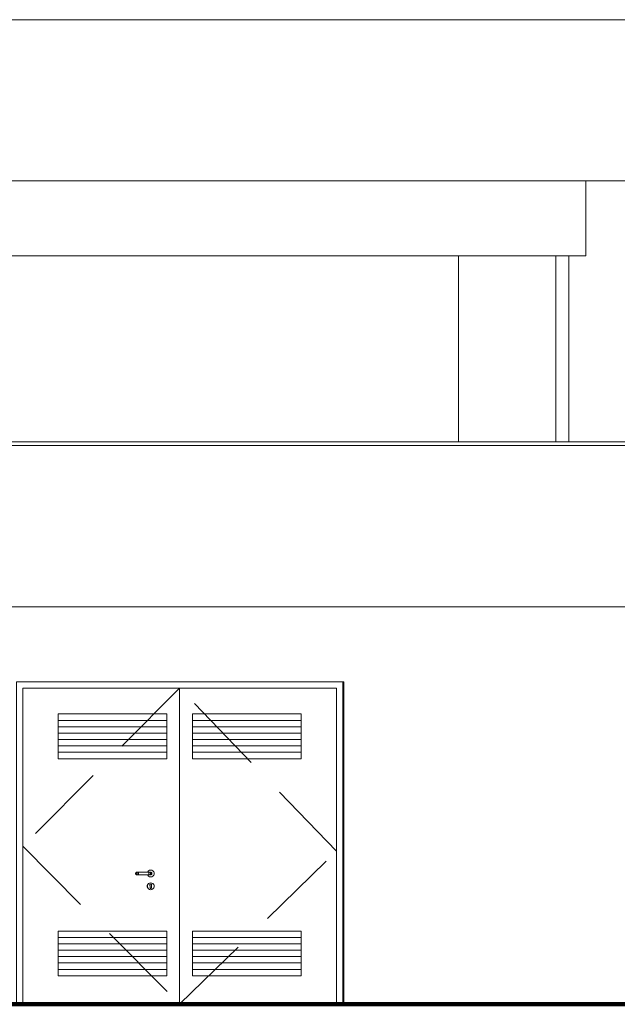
# Model space of a CAD drawing. Header units: millimetres. Extents: x 98865 to 469195, y -12752 to 43452.
# Tile 17 of 98: x 203974 to 208606, y -9900 to -2270. Entities that reach past the tile are written whole.
import ezdxf

# ---------------------------------------------------------------- set-up
doc = ezdxf.new("R2010")
doc.units = ezdxf.units.MM
doc.header["$LTSCALE"] = 0.05
doc.linetypes.add('DASHED', pattern=[19.05, 12.7, -6.35])
doc.layers.get('0').update_dxf_attribs({"lineweight": 0})
doc.layers.add('013 Door & Window', color=7, linetype='Continuous', lineweight=9)
doc.layers.add('CMP door mark', color=1, linetype='Continuous', lineweight=0)

msp = doc.modelspace()

# ---------------------------------------------------------------- linework, layer by layer
msp.add_line((200497.1, -4099.9), (208362.1, -4099.9))
at = {"lineweight": 100}
msp.add_line((124014.4, -9899.9), (467117.4, -9899.9), dxfattribs=at)
at = {"color": 7, "lineweight": 0}
for points in [[(126573.3, -2269.9), (436414.4, -2269.9)], [(126623.3, -3519.9), (436364.4, -3519.9)], [(156447.9, -5540), (436414.4, -5540)], [(156447.9, -5570), (436414.4, -5570)], [(156447.9, -6820), (436364.4, -6820)]]:
    msp.add_lwpolyline(points, dxfattribs=at)
at = {"lineweight": 0}
for points in [[(208362.1, -3519.9), (208362.1, -4099.9)], [(207374.7, -4099.9), (207374.7, -5540)], [(208129.4, -4099.9), (208129.4, -5540)], [(208229.3, -4099.9), (208229.3, -5540)], [(193418.1, -9899.9), (193418.1, -6820), (208924.1, -6820), (208924.1, -9899.9), (206487.6, -9899.9), (206487.6, -7399.9), (203949.4, -7399.9), (203949.4, -9899.9), (203017.8, -9899.9), (203017.8, -7399.9), (200479.6, -7399.9), (200479.6, -9899.9), (198584.1, -9899.9), (198584.1, -7699.5), (197337.6, -7699.5), (197337.6, -9899.9), (197052.9, -9899.9), (197052.9, -9899.9), (194908.3, -9899.9), (194908.3, -9899.9), (193418.1, -9899.9), (193418.1, -6919.9)], [(206487.6, -9899.9), (206487.6, -7399.9)]]:
    msp.add_lwpolyline(points, dxfattribs=at)
at = {"layer": '013 Door & Window', "color": 7, "lineweight": 13}
for p, q in [((206478.5, -7399.9, 9.7), (204298.9, -7399.9, 9.7)), ((203999, -7449.4, 9.7), (206429, -7449.4, 9.7)), ((206429, -7449.4, 9.7), (206429, -9899.9, 9.7))]:
    msp.add_line(p, q, dxfattribs=at)
at = {"layer": '013 Door & Window', "color": 7, "linetype": 'Continuous', "lineweight": 13}
for p, q in [((206478.5, -9899.9, 9.7), (206478.5, -7399.9, 9.7)), ((203999, -9899.9, 9.7), (203999, -7449.4, 9.7)), ((205214, -7449.4, 9.7), (205214, -9899.9, 9.7)), ((206478.5, -9899.9, 9.7), (204298.9, -9899.9, 9.7))]:
    msp.add_line(p, q, dxfattribs=at)
at = {"layer": '013 Door & Window', "color": 8}
for p, q in [((205114.9, -7699.4, 9.7), (204272.8, -7699.4, 9.7)), ((205313.1, -7699.4, 9.7), (206155.2, -7699.4, 9.7)), ((205114.9, -7749, 9.7), (204272.8, -7749, 9.7)), ((205313.1, -7749, 9.7), (206155.2, -7749, 9.7)), ((205114.9, -7798.5, 9.7), (204272.8, -7798.5, 9.7)), ((205114.9, -7848, 9.7), (204272.8, -7848, 9.7)), ((205313.1, -7798.5, 9.7), (206155.2, -7798.5, 9.7)), ((205313.1, -7848, 9.7), (206155.2, -7848, 9.7)), ((205114.9, -7897.6, 9.7), (204272.8, -7897.6, 9.7)), ((205313.1, -7897.6, 9.7), (206155.2, -7897.6, 9.7)), ((205114.9, -7947.1, 9.7), (204272.8, -7947.1, 9.7)), ((205313.1, -7947.1, 9.7), (206155.2, -7947.1, 9.7)), ((205114.9, -9381.4, 9.7), (204272.8, -9381.4, 9.7)), ((205313.1, -9381.4, 9.7), (206155.2, -9381.4, 9.7)), ((205114.9, -9431, 9.7), (204272.8, -9431, 9.7)), ((205313.1, -9431, 9.7), (206155.2, -9431, 9.7)), ((205114.9, -9480.5, 9.7), (204272.8, -9480.5, 9.7)), ((205114.9, -9530, 9.7), (204272.8, -9530, 9.7)), ((205313.1, -9480.5, 9.7), (206155.2, -9480.5, 9.7)), ((205313.1, -9530, 9.7), (206155.2, -9530, 9.7)), ((205114.9, -9579.6, 9.7), (204272.8, -9579.6, 9.7)), ((205313.1, -9579.6, 9.7), (206155.2, -9579.6, 9.7)), ((205114.9, -9629.1, 9.7), (204272.8, -9629.1, 9.7)), ((205313.1, -9629.1, 9.7), (206155.2, -9629.1, 9.7))]:
    msp.add_line(p, q, dxfattribs=at)
at = {"layer": '013 Door & Window', "color": 7, "lineweight": 0}
for p, q in [((204871.4, -8882.6, 9.7), (204870.9, -8886, 9.7)), ((204870.9, -8886, 9.7), (204871.4, -8889.4, 9.7)), ((204873.2, -8879.7, 9.7), (204871.4, -8882.6, 9.7)), ((204871.4, -8889.4, 9.7), (204873.2, -8892.4, 9.7)), ((204875.8, -8877.4, 9.7), (204873.2, -8879.7, 9.7)), ((204873.2, -8892.4, 9.7), (204875.8, -8894.6, 9.7)), ((204873.9, -8886, 9.7), (204874.4, -8882.6, 9.7)), ((204874.4, -8882.6, 9.7), (204873.9, -8886, 9.7)), ((204874.4, -8889.4, 9.7), (204873.9, -8886, 9.7)), ((204873.9, -8886, 9.7), (204874.4, -8889.4, 9.7)), ((204874.4, -8882.6, 9.7), (204875.9, -8879.7, 9.7)), ((204875.9, -8879.7, 9.7), (204874.4, -8882.6, 9.7)), ((204875.9, -8892.4, 9.7), (204874.4, -8889.4, 9.7)), ((204874.4, -8889.4, 9.7), (204875.9, -8892.4, 9.7)), ((204879, -8876.3, 9.7), (204875.8, -8877.4, 9.7)), ((204875.8, -8894.6, 9.7), (204879, -8895.8, 9.7)), ((204875.9, -8879.7, 9.7), (204878.3, -8877.4, 9.7)), ((204878.3, -8877.4, 9.7), (204875.9, -8879.7, 9.7)), ((204878.3, -8894.6, 9.7), (204875.9, -8892.4, 9.7)), ((204875.9, -8892.4, 9.7), (204878.3, -8894.6, 9.7)), ((204878.3, -8877.4, 9.7), (204881.2, -8876.3, 9.7)), ((204881.2, -8876.3, 9.7), (204878.3, -8877.4, 9.7)), ((204881.2, -8895.8, 9.7), (204878.3, -8894.6, 9.7)), ((204878.3, -8894.6, 9.7), (204881.2, -8895.8, 9.7)), ((204881.2, -8876.3, 9.7), (204879, -8876.3, 9.7)), ((204879, -8895.8, 9.7), (204881.2, -8895.8, 9.7)), ((204887.3, -8876.3, 9.7), (204881.2, -8876.3, 9.7)), ((204881.2, -8895.8, 9.7), (204887.3, -8895.8, 9.7)), ((204883.1, -8886, 9.7), (204883.4, -8882.6, 9.7)), ((204883.4, -8882.6, 9.7), (204883.1, -8886, 9.7)), ((204883.4, -8889.4, 9.7), (204883.1, -8886, 9.7)), ((204883.1, -8886, 9.7), (204883.4, -8889.4, 9.7)), ((204883.4, -8882.6, 9.7), (204884.3, -8879.7, 9.7)), ((204884.3, -8879.7, 9.7), (204883.4, -8882.6, 9.7)), ((204884.3, -8892.4, 9.7), (204883.4, -8889.4, 9.7)), ((204883.4, -8889.4, 9.7), (204884.3, -8892.4, 9.7)), ((204884.3, -8879.7, 9.7), (204885.6, -8877.4, 9.7)), ((204885.6, -8877.4, 9.7), (204884.3, -8879.7, 9.7)), ((204885.6, -8894.6, 9.7), (204884.3, -8892.4, 9.7)), ((204884.3, -8892.4, 9.7), (204885.6, -8894.6, 9.7)), ((204885.6, -8877.4, 9.7), (204887.3, -8876.3, 9.7)), ((204887.3, -8876.3, 9.7), (204885.6, -8877.4, 9.7)), ((204887.3, -8895.8, 9.7), (204885.6, -8894.6, 9.7)), ((204885.6, -8894.6, 9.7), (204887.3, -8895.8, 9.7)), ((204895.4, -8876.3, 9.7), (204887.3, -8876.3, 9.7)), ((204887.3, -8895.8, 9.7), (204895.4, -8895.8, 9.7)), ((204894.3, -8886, 9.7), (204894.4, -8882.6, 9.7)), ((204894.4, -8882.6, 9.7), (204894.3, -8886, 9.7)), ((204894.4, -8889.4, 9.7), (204894.3, -8886, 9.7)), ((204894.3, -8886, 9.7), (204894.4, -8889.4, 9.7)), ((204894.4, -8882.6, 9.7), (204894.6, -8879.7, 9.7)), ((204894.6, -8879.7, 9.7), (204894.4, -8882.6, 9.7)), ((204894.6, -8892.4, 9.7), (204894.4, -8889.4, 9.7)), ((204894.4, -8889.4, 9.7), (204894.6, -8892.4, 9.7)), ((204894.6, -8879.7, 9.7), (204895, -8877.4, 9.7)), ((204895, -8877.4, 9.7), (204894.6, -8879.7, 9.7)), ((204895, -8894.6, 9.7), (204894.6, -8892.4, 9.7)), ((204894.6, -8892.4, 9.7), (204895, -8894.6, 9.7)), ((204895, -8877.4, 9.7), (204895.4, -8876.3, 9.7)), ((204895.4, -8876.3, 9.7), (204895, -8877.4, 9.7)), ((204895.4, -8895.8, 9.7), (204895, -8894.6, 9.7)), ((204895, -8894.6, 9.7), (204895.4, -8895.8, 9.7)), ((204975.1, -8876.3, 9.7), (204895.4, -8876.3, 9.7)), ((204895.4, -8895.8, 9.7), (204975.1, -8895.8, 9.7)), ((204966.6, -8872.7, 9.7), (204965.3, -8876.3, 9.7)), ((204965.3, -8876.3, 9.7), (204991.5, -8876.3, 9.7)), ((204991.5, -8895.8, 9.7), (204965.3, -8895.8, 9.7)), ((204965.3, -8895.8, 9.7), (204966.6, -8899.4, 9.7)), ((204972.5, -8865.5, 9.7), (204966.6, -8872.7, 9.7)), ((204966.6, -8899.4, 9.7), (204972.5, -8906.5, 9.7)), ((204980.6, -8860.9, 9.7), (204972.5, -8865.5, 9.7)), ((204972.5, -8906.5, 9.7), (204980.6, -8911.2, 9.7)), ((204983.2, -8876.3, 9.7), (204975.1, -8876.3, 9.7)), ((204975.1, -8876.3, 9.7), (204975.5, -8877.4, 9.7)), ((204975.5, -8877.4, 9.7), (204975.1, -8876.3, 9.7)), ((204975.5, -8894.6, 9.7), (204975.1, -8895.8, 9.7)), ((204975.1, -8895.8, 9.7), (204975.5, -8894.6, 9.7)), ((204975.1, -8895.8, 9.7), (204983.2, -8895.8, 9.7)), ((204975.5, -8877.4, 9.7), (204975.9, -8879.7, 9.7)), ((204975.9, -8879.7, 9.7), (204975.5, -8877.4, 9.7)), ((204975.9, -8892.4, 9.7), (204975.5, -8894.6, 9.7)), ((204975.5, -8894.6, 9.7), (204975.9, -8892.4, 9.7)), ((204975.9, -8879.7, 9.7), (204976.1, -8882.6, 9.7)), ((204976.1, -8882.6, 9.7), (204975.9, -8879.7, 9.7)), ((204976.1, -8889.4, 9.7), (204975.9, -8892.4, 9.7)), ((204975.9, -8892.4, 9.7), (204976.1, -8889.4, 9.7)), ((204976.1, -8882.6, 9.7), (204976.2, -8886, 9.7)), ((204976.2, -8886, 9.7), (204976.1, -8882.6, 9.7)), ((204976.2, -8886, 9.7), (204976.1, -8889.4, 9.7)), ((204976.1, -8889.4, 9.7), (204976.2, -8886, 9.7)), ((204989.7, -8859.3, 9.7), (204980.6, -8860.9, 9.7)), ((204980.6, -8911.2, 9.7), (204989.7, -8912.8, 9.7)), ((204989.3, -8876.3, 9.7), (204983.2, -8876.3, 9.7)), ((204983.2, -8876.3, 9.7), (204984.9, -8877.4, 9.7)), ((204984.9, -8877.4, 9.7), (204983.2, -8876.3, 9.7)), ((204984.9, -8894.6, 9.7), (204983.2, -8895.8, 9.7)), ((204983.2, -8895.8, 9.7), (204984.9, -8894.6, 9.7)), ((204983.2, -8895.8, 9.7), (204989.3, -8895.8, 9.7)), ((204984.9, -8877.4, 9.7), (204986.2, -8879.7, 9.7)), ((204986.2, -8879.7, 9.7), (204984.9, -8877.4, 9.7)), ((204986.2, -8892.4, 9.7), (204984.9, -8894.6, 9.7)), ((204984.9, -8894.6, 9.7), (204986.2, -8892.4, 9.7)), ((204986.2, -8879.7, 9.7), (204987.1, -8882.6, 9.7)), ((204987.1, -8882.6, 9.7), (204986.2, -8879.7, 9.7)), ((204987.1, -8889.4, 9.7), (204986.2, -8892.4, 9.7)), ((204986.2, -8892.4, 9.7), (204987.1, -8889.4, 9.7)), ((204987.1, -8882.6, 9.7), (204987.4, -8886, 9.7)), ((204987.4, -8886, 9.7), (204987.1, -8882.6, 9.7)), ((204987.4, -8886, 9.7), (204987.1, -8889.4, 9.7)), ((204987.1, -8889.4, 9.7), (204987.4, -8886, 9.7)), ((204991.5, -8876.3, 9.7), (204989.3, -8876.3, 9.7)), ((204989.3, -8876.3, 9.7), (204992.2, -8877.4, 9.7)), ((204992.2, -8877.4, 9.7), (204989.3, -8876.3, 9.7)), ((204992.2, -8894.6, 9.7), (204989.3, -8895.8, 9.7)), ((204989.3, -8895.8, 9.7), (204992.2, -8894.6, 9.7)), ((204989.3, -8895.8, 9.7), (204991.5, -8895.8, 9.7)), ((204998.9, -8860.9, 9.7), (204989.7, -8859.3, 9.7)), ((204989.7, -8912.8, 9.7), (204998.9, -8911.2, 9.7)), ((204991.5, -8876.3, 9.7), (204994.7, -8877.4, 9.7)), ((204994.7, -8877.4, 9.7), (204991.5, -8876.3, 9.7)), ((204994.7, -8894.6, 9.7), (204991.5, -8895.8, 9.7)), ((204991.5, -8895.8, 9.7), (204994.7, -8894.6, 9.7)), ((204992.2, -8877.4, 9.7), (204994.6, -8879.7, 9.7)), ((204994.6, -8879.7, 9.7), (204992.2, -8877.4, 9.7)), ((204994.6, -8892.4, 9.7), (204992.2, -8894.6, 9.7)), ((204992.2, -8894.6, 9.7), (204994.6, -8892.4, 9.7)), ((204994.6, -8879.7, 9.7), (204996.1, -8882.6, 9.7)), ((204996.1, -8882.6, 9.7), (204994.6, -8879.7, 9.7)), ((204996.1, -8889.4, 9.7), (204994.6, -8892.4, 9.7)), ((204994.6, -8892.4, 9.7), (204996.1, -8889.4, 9.7)), ((204994.7, -8877.4, 9.7), (204997.3, -8879.7, 9.7)), ((204997.3, -8879.7, 9.7), (204994.7, -8877.4, 9.7)), ((204997.3, -8892.4, 9.7), (204994.7, -8894.6, 9.7)), ((204994.7, -8894.6, 9.7), (204997.3, -8892.4, 9.7)), ((204996.1, -8882.6, 9.7), (204996.6, -8886, 9.7)), ((204996.6, -8886, 9.7), (204996.1, -8882.6, 9.7)), ((204996.6, -8886, 9.7), (204996.1, -8889.4, 9.7)), ((204996.1, -8889.4, 9.7), (204996.6, -8886, 9.7)), ((204997.3, -8879.7, 9.7), (204999.1, -8882.6, 9.7)), ((204999.1, -8882.6, 9.7), (204997.3, -8879.7, 9.7)), ((204999.1, -8889.4, 9.7), (204997.3, -8892.4, 9.7)), ((204997.3, -8892.4, 9.7), (204999.1, -8889.4, 9.7)), ((205006.9, -8865.5, 9.7), (204998.9, -8860.9, 9.7)), ((204998.9, -8911.2, 9.7), (205006.9, -8906.5, 9.7)), ((204999.1, -8882.6, 9.7), (204999.6, -8886, 9.7)), ((204999.6, -8886, 9.7), (204999.1, -8882.6, 9.7)), ((204999.6, -8886, 9.7), (204999.1, -8889.4, 9.7)), ((204999.1, -8889.4, 9.7), (204999.6, -8886, 9.7)), ((205012.9, -8872.7, 9.7), (205006.9, -8865.5, 9.7)), ((205006.9, -8906.5, 9.7), (205012.9, -8899.4, 9.7)), ((205016.1, -8881.4, 9.7), (205012.9, -8872.7, 9.7)), ((205012.9, -8899.4, 9.7), (205016.1, -8890.7, 9.7)), ((205016.1, -8890.7, 9.7), (205016.1, -8881.4, 9.7)), ((204966.6, -8971.7, 9.7), (204963.4, -8980.5, 9.7)), ((204963.5, -8980.5, 9.7), (204963.4, -8980.5, 9.7)), ((204963.4, -8980.5, 9.7), (204963.4, -8989.8, 9.7)), ((204963.4, -8980.5, 9.7), (204963.5, -8980.5, 9.7)), ((204963.5, -8989.7, 9.7), (204963.4, -8989.8, 9.7)), ((204963.4, -8989.8, 9.7), (204963.5, -8989.7, 9.7)), ((204963.4, -8989.8, 9.7), (204966.6, -8998.5, 9.7)), ((204963.5, -8980.5, 9.7), (204966.7, -8971.8, 9.7)), ((204966.7, -8971.8, 9.7), (204963.5, -8980.5, 9.7)), ((204963.5, -8989.7, 9.7), (204963.5, -8980.5, 9.7)), ((204963.5, -8980.5, 9.7), (204963.5, -8989.7, 9.7)), ((204966.7, -8998.4, 9.7), (204963.5, -8989.7, 9.7)), ((204963.5, -8989.7, 9.7), (204966.7, -8998.4, 9.7)), ((204972.5, -8964.6, 9.7), (204966.6, -8971.7, 9.7)), ((204966.7, -8971.8, 9.7), (204966.6, -8971.7, 9.7)), ((204966.6, -8971.7, 9.7), (204966.7, -8971.8, 9.7)), ((204966.6, -8998.5, 9.7), (204966.7, -8998.4, 9.7)), ((204966.7, -8998.4, 9.7), (204966.6, -8998.5, 9.7)), ((204966.6, -8998.5, 9.7), (204972.5, -9005.6, 9.7)), ((204966.7, -8971.8, 9.7), (204972.6, -8964.7, 9.7)), ((204972.6, -8964.7, 9.7), (204966.7, -8971.8, 9.7)), ((204966.7, -8998.4, 9.7), (204972.6, -9005.5, 9.7)), ((204972.6, -9005.5, 9.7), (204966.7, -8998.4, 9.7)), ((204980.6, -8960, 9.7), (204972.5, -8964.6, 9.7)), ((204972.6, -8964.7, 9.7), (204972.5, -8964.6, 9.7)), ((204972.5, -8964.6, 9.7), (204972.6, -8964.7, 9.7)), ((204972.6, -8964.7, 9.7), (204980.6, -8960.1, 9.7)), ((204980.6, -8960.1, 9.7), (204972.6, -8964.7, 9.7)), ((204989.7, -8958.4, 9.7), (204980.6, -8960, 9.7)), ((204980.6, -8960.1, 9.7), (204989.7, -8958.5, 9.7)), ((204989.7, -8958.5, 9.7), (204980.6, -8960.1, 9.7)), ((204980.6, -8960, 9.7), (204980.6, -8960.1, 9.7)), ((204980.6, -8960.1, 9.7), (204980.6, -8960, 9.7)), ((204982.4, -8976.3, 9.7), (204982.5, -8973.8, 9.7)), ((204982.5, -8973.8, 9.7), (204982.4, -8976.3, 9.7)), ((204982.4, -8976.4, 9.7), (204982.4, -8976.3, 9.7)), ((204982.4, -8976.3, 9.7), (204983.2, -8978.8, 9.7)), ((204983.2, -8978.8, 9.7), (204982.4, -8976.4, 9.7)), ((204982.5, -8973.8, 9.7), (204983.4, -8971.4, 9.7)), ((204983.4, -8971.4, 9.7), (204982.5, -8973.8, 9.7)), ((204984.8, -8980.7, 9.7), (204983.2, -8978.8, 9.7)), ((204983.2, -8978.8, 9.7), (204984.8, -8980.7, 9.7)), ((204985, -8969.5, 9.7), (204983.4, -8971.4, 9.7)), ((204983.4, -8971.4, 9.7), (204984.4, -8970.3, 9.7)), ((204984.4, -8970.3, 9.7), (204985, -8969.5, 9.7)), ((204984.8, -8982.2, 9.7), (204984.8, -8980.7, 9.7)), ((204984.8, -8980.7, 9.7), (204984.8, -8997.5, 9.7)), ((204984.8, -8984.2, 9.7), (204984.8, -8982.2, 9.7)), ((204984.8, -8986, 9.7), (204984.8, -8984.2, 9.7)), ((204984.8, -8988, 9.7), (204984.8, -8986, 9.7)), ((204984.8, -8991, 9.7), (204984.8, -8988, 9.7)), ((204984.8, -8997.5, 9.7), (204984.8, -8991, 9.7)), ((204984.9, -8998.3, 9.7), (204984.8, -8997.5, 9.7)), ((204984.8, -8997.5, 9.7), (204985.1, -8999.2, 9.7)), ((204985.1, -8999.2, 9.7), (204984.9, -8998.3, 9.7)), ((204985, -8969.5, 9.7), (204987.2, -8968.3, 9.7)), ((204987.2, -8968.3, 9.7), (204985, -8969.5, 9.7)), ((204985.9, -9000.7, 9.7), (204985.1, -8999.2, 9.7)), ((204985.1, -8999.2, 9.7), (204985.9, -9000.7, 9.7)), ((204987.3, -9001.8, 9.7), (204985.9, -9000.7, 9.7)), ((204985.9, -9000.7, 9.7), (204987.3, -9001.8, 9.7)), ((204987.2, -8968.3, 9.7), (204989.7, -8967.8, 9.7)), ((204989.7, -8967.8, 9.7), (204987.2, -8968.3, 9.7)), ((204988.9, -9002.4, 9.7), (204987.3, -9001.8, 9.7)), ((204987.3, -9001.8, 9.7), (204988.9, -9002.4, 9.7)), ((204989.7, -9002.4, 9.7), (204988.9, -9002.4, 9.7)), ((204988.9, -9002.4, 9.7), (204990.6, -9002.4, 9.7)), ((204989.7, -8958.5, 9.7), (204989.7, -8958.4, 9.7)), ((204989.7, -8958.4, 9.7), (204989.7, -8958.5, 9.7)), ((204998.9, -8960, 9.7), (204989.7, -8958.4, 9.7)), ((204998.9, -8960.1, 9.7), (204989.7, -8958.5, 9.7)), ((204989.7, -8958.5, 9.7), (204998.9, -8960.1, 9.7)), ((204989.7, -8967.8, 9.7), (204992.2, -8968.3, 9.7)), ((204992.2, -8968.3, 9.7), (204989.7, -8967.8, 9.7)), ((204990.6, -9002.4, 9.7), (204989.7, -9002.4, 9.7)), ((204992.2, -9001.8, 9.7), (204990.6, -9002.4, 9.7)), ((204990.6, -9002.4, 9.7), (204992.2, -9001.8, 9.7)), ((204992.2, -8968.3, 9.7), (204994.4, -8969.5, 9.7)), ((204994.4, -8969.5, 9.7), (204992.2, -8968.3, 9.7)), ((204993.5, -9000.7, 9.7), (204992.2, -9001.8, 9.7)), ((204992.2, -9001.8, 9.7), (204993.5, -9000.7, 9.7)), ((204994.4, -8999.2, 9.7), (204993.5, -9000.7, 9.7)), ((204993.5, -9000.7, 9.7), (204994.4, -8999.2, 9.7)), ((204994.4, -8969.5, 9.7), (204995.1, -8970.3, 9.7)), ((204995.1, -8970.3, 9.7), (204994.4, -8969.5, 9.7)), ((204994.4, -8999.2, 9.7), (204994.7, -8997.5, 9.7)), ((204994.6, -8998.3, 9.7), (204994.4, -8999.2, 9.7)), ((204994.7, -8997.5, 9.7), (204994.6, -8998.3, 9.7)), ((204996.3, -8978.8, 9.7), (204994.7, -8980.7, 9.7)), ((204994.7, -8980.7, 9.7), (204996.3, -8978.8, 9.7)), ((204994.7, -8980.7, 9.7), (204994.7, -8982.2, 9.7)), ((204994.7, -8997.5, 9.7), (204994.7, -8980.7, 9.7)), ((204994.7, -8982.2, 9.7), (204994.7, -8984.2, 9.7)), ((204994.7, -8984.2, 9.7), (204994.7, -8986, 9.7)), ((204994.7, -8986, 9.7), (204994.7, -8988, 9.7)), ((204994.7, -8988, 9.7), (204994.7, -8991, 9.7)), ((204994.7, -8991, 9.7), (204994.7, -8997.5, 9.7)), ((204995.1, -8970.3, 9.7), (204996.1, -8971.4, 9.7)), ((204996.1, -8971.4, 9.7), (204995.1, -8970.3, 9.7)), ((204996.1, -8971.4, 9.7), (204997, -8973.8, 9.7)), ((204997, -8973.8, 9.7), (204996.1, -8971.4, 9.7)), ((204997, -8976.4, 9.7), (204996.3, -8978.8, 9.7)), ((204996.3, -8978.8, 9.7), (204997, -8976.4, 9.7)), ((204997, -8973.8, 9.7), (204997.1, -8976.3, 9.7)), ((204997.1, -8976.3, 9.7), (204997, -8973.8, 9.7)), ((204997.1, -8976.3, 9.7), (204997, -8976.4, 9.7)), ((204997, -8976.4, 9.7), (204997.1, -8976.3, 9.7)), ((204998.9, -8960, 9.7), (204998.9, -8960.1, 9.7)), ((205006.9, -8964.6, 9.7), (204998.9, -8960, 9.7)), ((204998.9, -8960.1, 9.7), (204998.9, -8960, 9.7)), ((204998.9, -8960.1, 9.7), (205006.9, -8964.7, 9.7)), ((205006.9, -8964.7, 9.7), (204998.9, -8960.1, 9.7)), ((205006.9, -8964.6, 9.7), (205006.9, -8964.7, 9.7)), ((205012.9, -8971.7, 9.7), (205006.9, -8964.6, 9.7)), ((205006.9, -8964.7, 9.7), (205006.9, -8964.6, 9.7)), ((205006.9, -8964.7, 9.7), (205012.8, -8971.8, 9.7)), ((205012.8, -8971.8, 9.7), (205006.9, -8964.7, 9.7)), ((205012.8, -8998.4, 9.7), (205006.9, -9005.5, 9.7)), ((205006.9, -9005.5, 9.7), (205012.8, -8998.4, 9.7)), ((205006.9, -9005.6, 9.7), (205012.9, -8998.5, 9.7)), ((205012.9, -8971.7, 9.7), (205012.8, -8971.8, 9.7)), ((205012.8, -8971.8, 9.7), (205012.9, -8971.7, 9.7)), ((205012.8, -8971.8, 9.7), (205016, -8980.5, 9.7)), ((205016, -8980.5, 9.7), (205012.8, -8971.8, 9.7)), ((205016, -8989.7, 9.7), (205012.8, -8998.4, 9.7)), ((205012.8, -8998.4, 9.7), (205016, -8989.7, 9.7)), ((205012.8, -8998.4, 9.7), (205012.9, -8998.5, 9.7)), ((205012.9, -8998.5, 9.7), (205012.8, -8998.4, 9.7)), ((205016.1, -8980.5, 9.7), (205012.9, -8971.7, 9.7)), ((205012.9, -8998.5, 9.7), (205016.1, -8989.8, 9.7)), ((205016, -8980.5, 9.7), (205016.1, -8980.5, 9.7)), ((205016.1, -8980.5, 9.7), (205016, -8980.5, 9.7)), ((205016, -8980.5, 9.7), (205016, -8989.7, 9.7)), ((205016, -8989.7, 9.7), (205016, -8980.5, 9.7)), ((205016, -8989.7, 9.7), (205016.1, -8989.8, 9.7)), ((205016.1, -8989.8, 9.7), (205016, -8989.7, 9.7)), ((205016.1, -8989.8, 9.7), (205016.1, -8980.5, 9.7)), ((204972.6, -9005.5, 9.7), (204972.5, -9005.6, 9.7)), ((204972.5, -9005.6, 9.7), (204972.6, -9005.5, 9.7)), ((204972.5, -9005.6, 9.7), (204980.6, -9010.2, 9.7)), ((204972.6, -9005.5, 9.7), (204980.6, -9010.2, 9.7)), ((204980.6, -9010.2, 9.7), (204972.6, -9005.5, 9.7)), ((204989.7, -9011.8, 9.7), (204980.6, -9010.2, 9.7)), ((204980.6, -9010.2, 9.7), (204980.6, -9010.2, 9.7)), ((204980.6, -9010.2, 9.7), (204989.7, -9011.9, 9.7)), ((204980.6, -9010.2, 9.7), (204989.7, -9011.8, 9.7)), ((204980.6, -9010.2, 9.7), (204980.6, -9010.2, 9.7)), ((204998.9, -9010.2, 9.7), (204989.7, -9011.8, 9.7)), ((204989.7, -9011.9, 9.7), (204998.9, -9010.2, 9.7)), ((204989.7, -9011.8, 9.7), (204998.9, -9010.2, 9.7)), ((204989.7, -9011.8, 9.7), (204989.7, -9011.9, 9.7)), ((204989.7, -9011.9, 9.7), (204989.7, -9011.8, 9.7)), ((205006.9, -9005.5, 9.7), (204998.9, -9010.2, 9.7)), ((204998.9, -9010.2, 9.7), (205006.9, -9005.5, 9.7)), ((204998.9, -9010.2, 9.7), (205006.9, -9005.6, 9.7)), ((204998.9, -9010.2, 9.7), (204998.9, -9010.2, 9.7)), ((204998.9, -9010.2, 9.7), (204998.9, -9010.2, 9.7)), ((205006.9, -9005.5, 9.7), (205006.9, -9005.6, 9.7)), ((205006.9, -9005.6, 9.7), (205006.9, -9005.5, 9.7))]:
    msp.add_line(p, q, dxfattribs=at)
at = {"layer": '013 Door & Window', "color": 7, "linetype": 'Continuous', "lineweight": 0}
for p, q in [((204871.4, -8882.6, 9.7), (204870.9, -8886, 9.7)), ((204870.9, -8886, 9.7), (204871.4, -8889.4, 9.7)), ((204873.2, -8879.7, 9.7), (204871.4, -8882.6, 9.7)), ((204871.4, -8889.4, 9.7), (204873.2, -8892.4, 9.7)), ((204875.8, -8877.4, 9.7), (204873.2, -8879.7, 9.7)), ((204873.2, -8892.4, 9.7), (204875.8, -8894.6, 9.7)), ((204874.4, -8882.6, 9.7), (204873.9, -8886, 9.7)), ((204873.9, -8886, 9.7), (204874.4, -8889.4, 9.7)), ((204875.9, -8879.7, 9.7), (204874.4, -8882.6, 9.7)), ((204874.4, -8889.4, 9.7), (204875.9, -8892.4, 9.7)), ((204879, -8876.3, 9.7), (204875.8, -8877.4, 9.7)), ((204875.8, -8894.6, 9.7), (204879, -8895.8, 9.7)), ((204878.3, -8877.4, 9.7), (204875.9, -8879.7, 9.7)), ((204875.9, -8892.4, 9.7), (204878.3, -8894.6, 9.7)), ((204881.2, -8876.3, 9.7), (204879, -8876.3, 9.7)), ((204881.2, -8895.8, 9.7), (204879, -8895.8, 9.7)), ((204887.3, -8876.3, 9.7), (204881.2, -8876.3, 9.7)), ((204887.3, -8895.8, 9.7), (204881.2, -8895.8, 9.7)), ((204883.4, -8882.6, 9.7), (204883.1, -8886, 9.7)), ((204883.1, -8886, 9.7), (204883.4, -8889.4, 9.7)), ((204884.3, -8879.7, 9.7), (204883.4, -8882.6, 9.7)), ((204883.4, -8889.4, 9.7), (204884.3, -8892.4, 9.7)), ((204885.6, -8877.4, 9.7), (204884.3, -8879.7, 9.7)), ((204884.3, -8892.4, 9.7), (204885.6, -8894.6, 9.7)), ((204895.4, -8876.3, 9.7), (204887.3, -8876.3, 9.7)), ((204895.4, -8895.8, 9.7), (204887.3, -8895.8, 9.7)), ((204975.1, -8876.3, 9.7), (204895.4, -8876.3, 9.7)), ((204975.1, -8895.8, 9.7), (204895.4, -8895.8, 9.7)), ((204965.3, -8876.3, 9.7), (204966.6, -8872.7, 9.7)), ((204966.6, -8899.4, 9.7), (204965.3, -8895.8, 9.7)), ((204966.6, -8872.7, 9.7), (204972.5, -8865.5, 9.7)), ((204972.5, -8906.5, 9.7), (204966.6, -8899.4, 9.7)), ((204972.5, -8865.5, 9.7), (204980.6, -8860.9, 9.7)), ((204980.6, -8911.2, 9.7), (204972.5, -8906.5, 9.7)), ((204983.2, -8876.3, 9.7), (204975.1, -8876.3, 9.7)), ((204983.2, -8895.8, 9.7), (204975.1, -8895.8, 9.7)), ((204980.6, -8860.9, 9.7), (204989.7, -8859.3, 9.7)), ((204989.7, -8912.8, 9.7), (204980.6, -8911.2, 9.7)), ((204989.3, -8876.3, 9.7), (204983.2, -8876.3, 9.7)), ((204989.3, -8895.8, 9.7), (204983.2, -8895.8, 9.7)), ((204984.9, -8877.4, 9.7), (204986.2, -8879.7, 9.7)), ((204986.2, -8892.4, 9.7), (204984.9, -8894.6, 9.7)), ((204986.2, -8879.7, 9.7), (204987.1, -8882.6, 9.7)), ((204987.1, -8889.4, 9.7), (204986.2, -8892.4, 9.7)), ((204987.1, -8882.6, 9.7), (204987.4, -8886, 9.7)), ((204987.4, -8886, 9.7), (204987.1, -8889.4, 9.7)), ((204991.5, -8876.3, 9.7), (204989.3, -8876.3, 9.7)), ((204991.5, -8895.8, 9.7), (204989.3, -8895.8, 9.7)), ((204989.7, -8859.3, 9.7), (204998.9, -8860.9, 9.7)), ((204998.9, -8911.2, 9.7), (204989.7, -8912.8, 9.7)), ((204991.5, -8876.3, 9.7), (204994.7, -8877.4, 9.7)), ((204994.7, -8894.6, 9.7), (204991.5, -8895.8, 9.7)), ((204992.2, -8877.4, 9.7), (204994.6, -8879.7, 9.7)), ((204994.6, -8892.4, 9.7), (204992.2, -8894.6, 9.7)), ((204994.6, -8879.7, 9.7), (204996.1, -8882.6, 9.7)), ((204996.1, -8889.4, 9.7), (204994.6, -8892.4, 9.7)), ((204994.7, -8877.4, 9.7), (204997.3, -8879.7, 9.7)), ((204997.3, -8892.4, 9.7), (204994.7, -8894.6, 9.7)), ((204996.1, -8882.6, 9.7), (204996.6, -8886, 9.7)), ((204996.6, -8886, 9.7), (204996.1, -8889.4, 9.7)), ((204997.3, -8879.7, 9.7), (204999.1, -8882.6, 9.7)), ((204999.1, -8889.4, 9.7), (204997.3, -8892.4, 9.7)), ((204998.9, -8860.9, 9.7), (205006.9, -8865.5, 9.7)), ((205006.9, -8906.5, 9.7), (204998.9, -8911.2, 9.7)), ((204999.1, -8882.6, 9.7), (204999.6, -8886, 9.7)), ((204999.6, -8886, 9.7), (204999.1, -8889.4, 9.7)), ((205006.9, -8865.5, 9.7), (205012.9, -8872.7, 9.7)), ((205012.9, -8899.4, 9.7), (205006.9, -8906.5, 9.7)), ((205012.9, -8872.7, 9.7), (205016.1, -8881.4, 9.7)), ((205016.1, -8890.7, 9.7), (205012.9, -8899.4, 9.7)), ((205016.1, -8881.4, 9.7), (205016.1, -8890.7, 9.7)), ((204963.4, -8980.5, 9.7), (204966.6, -8971.7, 9.7)), ((204963.4, -8989.8, 9.7), (204963.4, -8980.5, 9.7)), ((204966.6, -8998.5, 9.7), (204963.4, -8989.8, 9.7)), ((204966.6, -8971.7, 9.7), (204972.5, -8964.6, 9.7)), ((204972.5, -9005.6, 9.7), (204966.6, -8998.5, 9.7)), ((204972.5, -8964.6, 9.7), (204980.6, -8960, 9.7)), ((204980.6, -8960, 9.7), (204989.7, -8958.4, 9.7)), ((204982.5, -8973.8, 9.7), (204982.4, -8976.3, 9.7)), ((204982.4, -8976.3, 9.7), (204982.4, -8976.4, 9.7)), ((204983.2, -8978.8, 9.7), (204982.4, -8976.4, 9.7)), ((204983.4, -8971.4, 9.7), (204982.5, -8973.8, 9.7)), ((204984.4, -8970.3, 9.7), (204983.4, -8971.4, 9.7)), ((204985, -8969.5, 9.7), (204984.4, -8970.3, 9.7)), ((204984.8, -8982.2, 9.7), (204984.8, -8980.7, 9.7)), ((204984.8, -8982.2, 9.7), (204984.8, -8984.2, 9.7)), ((204984.8, -8984.2, 9.7), (204984.8, -8986, 9.7)), ((204984.8, -8986, 9.7), (204984.8, -8988, 9.7)), ((204984.8, -8988, 9.7), (204984.8, -8991, 9.7)), ((204984.8, -8991, 9.7), (204984.8, -8997.5, 9.7)), ((204984.9, -8998.3, 9.7), (204984.8, -8997.5, 9.7)), ((204984.9, -8998.3, 9.7), (204985.1, -8999.2, 9.7)), ((204987.2, -8968.3, 9.7), (204985, -8969.5, 9.7)), ((204985.9, -9000.7, 9.7), (204985.1, -8999.2, 9.7)), ((204987.3, -9001.8, 9.7), (204985.9, -9000.7, 9.7)), ((204989.7, -8967.8, 9.7), (204987.2, -8968.3, 9.7)), ((204988.9, -9002.4, 9.7), (204987.3, -9001.8, 9.7)), ((204989.7, -9002.4, 9.7), (204988.9, -9002.4, 9.7)), ((204989.7, -8958.4, 9.7), (204998.9, -8960, 9.7)), ((204992.2, -8968.3, 9.7), (204989.7, -8967.8, 9.7)), ((204989.7, -9002.4, 9.7), (204990.6, -9002.4, 9.7)), ((204992.2, -9001.8, 9.7), (204990.6, -9002.4, 9.7)), ((204994.4, -8969.5, 9.7), (204992.2, -8968.3, 9.7)), ((204993.5, -9000.7, 9.7), (204992.2, -9001.8, 9.7)), ((204994.4, -8999.2, 9.7), (204993.5, -9000.7, 9.7)), ((204995.1, -8970.3, 9.7), (204994.4, -8969.5, 9.7)), ((204994.6, -8998.3, 9.7), (204994.4, -8999.2, 9.7)), ((204994.6, -8998.3, 9.7), (204994.7, -8997.5, 9.7)), ((204994.7, -8980.7, 9.7), (204996.3, -8978.8, 9.7)), ((204994.7, -8980.7, 9.7), (204994.7, -8982.2, 9.7)), ((204994.7, -8982.2, 9.7), (204994.7, -8984.2, 9.7)), ((204994.7, -8984.2, 9.7), (204994.7, -8986, 9.7)), ((204994.7, -8986, 9.7), (204994.7, -8988, 9.7)), ((204994.7, -8988, 9.7), (204994.7, -8991, 9.7)), ((204994.7, -8991, 9.7), (204994.7, -8997.5, 9.7)), ((204996.1, -8971.4, 9.7), (204995.1, -8970.3, 9.7)), ((204997, -8973.8, 9.7), (204996.1, -8971.4, 9.7)), ((204996.3, -8978.8, 9.7), (204997, -8976.4, 9.7)), ((204997.1, -8976.3, 9.7), (204997, -8973.8, 9.7)), ((204997.1, -8976.3, 9.7), (204997, -8976.4, 9.7)), ((204998.9, -8960, 9.7), (205006.9, -8964.6, 9.7)), ((205006.9, -8964.6, 9.7), (205012.9, -8971.7, 9.7)), ((205012.9, -8998.5, 9.7), (205006.9, -9005.6, 9.7)), ((205012.9, -8971.7, 9.7), (205016.1, -8980.5, 9.7)), ((205016.1, -8989.8, 9.7), (205012.9, -8998.5, 9.7)), ((205016.1, -8980.5, 9.7), (205016.1, -8989.8, 9.7)), ((204980.6, -9010.2, 9.7), (204972.5, -9005.6, 9.7)), ((204989.7, -9011.9, 9.7), (204980.6, -9010.2, 9.7)), ((204998.9, -9010.2, 9.7), (204989.7, -9011.9, 9.7)), ((205006.9, -9005.6, 9.7), (204998.9, -9010.2, 9.7))]:
    msp.add_line(p, q, dxfattribs=at)
at = {"layer": '013 Door & Window', "color": 8, "elevation": 9.7}
for points in [[(204272.8, -7649.9), (205114.9, -7649.9), (205114.9, -7996.6), (204272.8, -7996.6)], [(206155.2, -7649.9), (205313.1, -7649.9), (205313.1, -7996.6), (206155.2, -7996.6)], [(204272.8, -9331.9), (205114.9, -9331.9), (205114.9, -9678.6), (204272.8, -9678.6)], [(206155.2, -9331.9), (205313.1, -9331.9), (205313.1, -9678.6), (206155.2, -9678.6)]]:
    msp.add_lwpolyline(points, close=True, dxfattribs=at)
at = {"layer": 'CMP door mark', "color": 8, "linetype": 'DASHED', "ltscale": 1000, "elevation": 9.7}
msp.add_lwpolyline([(205214, -7449.4), (203999, -8674.7), (205214, -9899.9), (206429, -8712.6), (205214, -7449.4)], dxfattribs=at)

doc.saveas('drawing.dxf')
